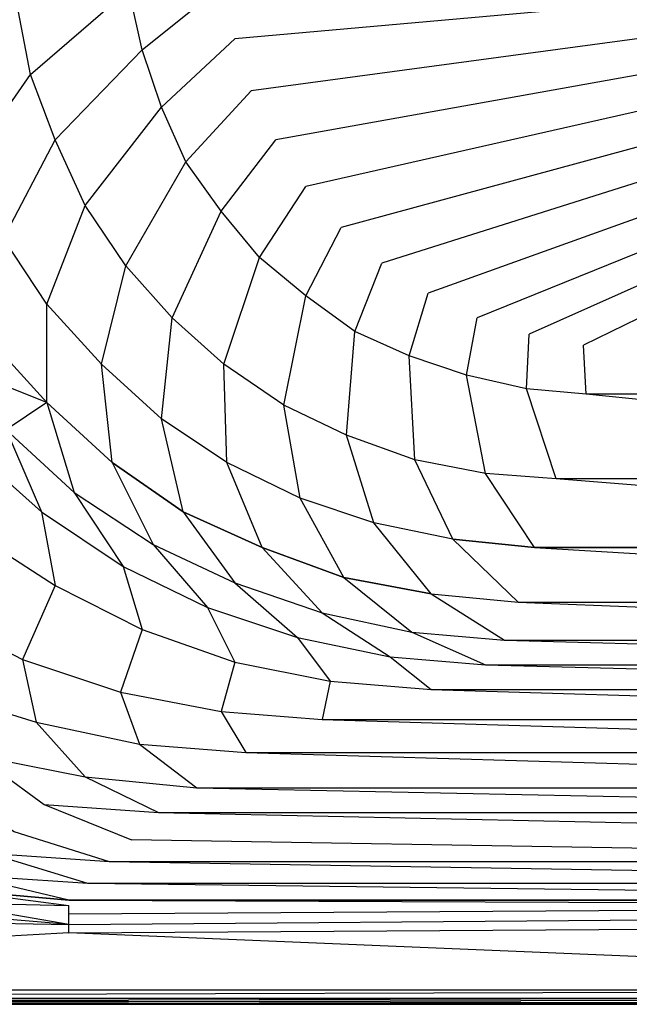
# Model space of a CAD drawing. Extents: x 0 to 1.7, y 0 to 0.75.
# Tile 3 of 17: x 0.36 to 0.57, y 0 to 0.34. Entities that reach past the tile are written whole.
import ezdxf

# ---------------------------------------------------------------- set-up
doc = ezdxf.new("R2010")
doc.units = 0
doc.layers.add('L2_CETUS_BQ170CEU2V_WANNE___REP', color=7, linetype='CONTINUOUS')
doc.layers.add('L3_CETUS_BQ170CEU2V_VER___REPLA', color=7, linetype='CONTINUOUS')

msp = doc.modelspace()

# ---------------------------------------------------------------- linework, layer by layer
at = {"layer": 'L2_CETUS_BQ170CEU2V_WANNE___REP', "color": 8}
for points, invisible_edges in [([(0.85, 0.375, 0.145), (0.431784, 0.337705, 0.145), (0.427973, 0.356831, 0.145), (0.85, 0.375, 0.145)], 14), ([(0.85, 0.375, 0.145), (0.4375, 0.319536, 0.145), (0.431784, 0.337705, 0.145), (0.85, 0.375, 0.145)], 14), ([(0.85, 0.375, 0.145), (0.446074, 0.302322, 0.145), (0.4375, 0.319536, 0.145), (0.85, 0.375, 0.145)], 14), ([(0.85, 0.375, 0.145), (0.456553, 0.286066, 0.145), (0.446074, 0.302322, 0.145), (0.85, 0.375, 0.145)], 14), ([(0.85, 0.375, 0.145), (0.468938, 0.271721, 0.145), (0.456553, 0.286066, 0.145), (0.85, 0.375, 0.145)], 14), ([(0.85, 0.375, 0.145), (0.483227, 0.25929, 0.145), (0.468938, 0.271721, 0.145), (0.85, 0.375, 0.145)], 14), ([(0.85, 0.375, 0.145), (0.499423, 0.24877, 0.145), (0.483227, 0.25929, 0.145), (0.85, 0.375, 0.145)], 14), ([(0.85, 0.375, 0.145), (0.51657, 0.240164, 0.145), (0.499423, 0.24877, 0.145), (0.85, 0.375, 0.145)], 14), ([(0.85, 0.375, 0.145), (0.534671, 0.234426, 0.145), (0.51657, 0.240164, 0.145), (0.85, 0.375, 0.145)], 14), ([(0.85, 0.375, 0.145), (0.553724, 0.230601, 0.145), (0.534671, 0.234426, 0.145), (0.85, 0.375, 0.145)], 14), ([(0.85, 0.375, 0.145), (0.572777, 0.228689, 0.145), (0.553724, 0.230601, 0.145), (0.85, 0.375, 0.145)], 14), ([(0.39463, 0.354918, 0.148), (0.360335, 0.325273, 0.16), (0.355572, 0.350137, 0.16), (0.39463, 0.354918, 0.148)], 13), ([(0.360335, 0.325273, 0.16), (0.39463, 0.354918, 0.148), (0.399394, 0.33388, 0.148), (0.360335, 0.325273, 0.16)], 14), ([(0.427973, 0.356831, 0.145), (0.399394, 0.33388, 0.148), (0.39463, 0.354918, 0.148), (0.427973, 0.356831, 0.145)], 13), ([(0.399394, 0.33388, 0.148), (0.427973, 0.356831, 0.145), (0.431784, 0.337705, 0.145), (0.399394, 0.33388, 0.148)], 14), ([(0.32985, 0.319536, 0.175), (0.355572, 0.350137, 0.16), (0.360335, 0.325273, 0.16), (0.32985, 0.319536, 0.175)], 14), ([(0.431784, 0.337705, 0.145), (0.406062, 0.313798, 0.148), (0.399394, 0.33388, 0.148), (0.431784, 0.337705, 0.145)], 13), ([(0.406062, 0.313798, 0.148), (0.431784, 0.337705, 0.145), (0.4375, 0.319536, 0.145), (0.406062, 0.313798, 0.148)], 14), ([(0.399394, 0.33388, 0.148), (0.368909, 0.302322, 0.16), (0.360335, 0.325273, 0.16), (0.399394, 0.33388, 0.148)], 13), ([(0.368909, 0.302322, 0.16), (0.399394, 0.33388, 0.148), (0.406062, 0.313798, 0.148), (0.368909, 0.302322, 0.16)], 14), ([(0.360335, 0.325273, 0.16), (0.338424, 0.293716, 0.175), (0.32985, 0.319536, 0.175), (0.360335, 0.325273, 0.16)], 13), ([(0.338424, 0.293716, 0.175), (0.360335, 0.325273, 0.16), (0.368909, 0.302322, 0.16), (0.338424, 0.293716, 0.175)], 14), ([(0.4375, 0.319536, 0.145), (0.414636, 0.294672, 0.148), (0.406062, 0.313798, 0.148), (0.4375, 0.319536, 0.145)], 13), ([(0.414636, 0.294672, 0.148), (0.4375, 0.319536, 0.145), (0.446074, 0.302322, 0.145), (0.414636, 0.294672, 0.148)], 14), ([(0.406062, 0.313798, 0.148), (0.379388, 0.279372, 0.16), (0.368909, 0.302322, 0.16), (0.406062, 0.313798, 0.148)], 13), ([(0.379388, 0.279372, 0.16), (0.406062, 0.313798, 0.148), (0.414636, 0.294672, 0.148), (0.379388, 0.279372, 0.16)], 14), ([(0.368909, 0.302322, 0.16), (0.350808, 0.267896, 0.175), (0.338424, 0.293716, 0.175), (0.368909, 0.302322, 0.16)], 13), ([(0.350808, 0.267896, 0.175), (0.368909, 0.302322, 0.16), (0.379388, 0.279372, 0.16), (0.350808, 0.267896, 0.175)], 14), ([(0.446074, 0.302322, 0.145), (0.427021, 0.277459, 0.148), (0.414636, 0.294672, 0.148), (0.446074, 0.302322, 0.145)], 13), ([(0.427021, 0.277459, 0.148), (0.446074, 0.302322, 0.145), (0.456553, 0.286066, 0.145), (0.427021, 0.277459, 0.148)], 14), ([(0.414636, 0.294672, 0.148), (0.393678, 0.258333, 0.16), (0.379388, 0.279372, 0.16), (0.414636, 0.294672, 0.148)], 13), ([(0.393678, 0.258333, 0.16), (0.414636, 0.294672, 0.148), (0.427021, 0.277459, 0.148), (0.393678, 0.258333, 0.16)], 14), ([(0.456553, 0.286066, 0.145), (0.440358, 0.261202, 0.148), (0.427021, 0.277459, 0.148), (0.456553, 0.286066, 0.145)], 13), ([(0.440358, 0.261202, 0.148), (0.456553, 0.286066, 0.145), (0.468938, 0.271721, 0.145), (0.440358, 0.261202, 0.148)], 14), ([(0.379388, 0.279372, 0.16), (0.366051, 0.244945, 0.175), (0.350808, 0.267896, 0.175), (0.379388, 0.279372, 0.16)], 13), ([(0.366051, 0.244945, 0.175), (0.379388, 0.279372, 0.16), (0.393678, 0.258333, 0.16), (0.366051, 0.244945, 0.175)], 14), ([(0.427021, 0.277459, 0.148), (0.409873, 0.240164, 0.16), (0.393678, 0.258333, 0.16), (0.427021, 0.277459, 0.148)], 13), ([(0.409873, 0.240164, 0.16), (0.427021, 0.277459, 0.148), (0.440358, 0.261202, 0.148), (0.409873, 0.240164, 0.16)], 14), ([(0.468938, 0.271721, 0.145), (0.456553, 0.247814, 0.148), (0.440358, 0.261202, 0.148), (0.468938, 0.271721, 0.145)], 13), ([(0.456553, 0.247814, 0.148), (0.468938, 0.271721, 0.145), (0.483227, 0.25929, 0.145), (0.456553, 0.247814, 0.148)], 14), ([(0.345092, 0.23347, 0.195), (0.350808, 0.267896, 0.175), (0.366051, 0.244945, 0.175), (0.345092, 0.23347, 0.195)], 14), ([(0.393678, 0.258333, 0.16), (0.385104, 0.223907, 0.175), (0.366051, 0.244945, 0.175), (0.393678, 0.258333, 0.16)], 13), ([(0.385104, 0.223907, 0.175), (0.393678, 0.258333, 0.16), (0.409873, 0.240164, 0.16), (0.385104, 0.223907, 0.175)], 14), ([(0.440358, 0.261202, 0.148), (0.427973, 0.223907, 0.16), (0.409873, 0.240164, 0.16), (0.440358, 0.261202, 0.148)], 13), ([(0.427973, 0.223907, 0.16), (0.440358, 0.261202, 0.148), (0.456553, 0.247814, 0.148), (0.427973, 0.223907, 0.16)], 14), ([(0.483227, 0.25929, 0.145), (0.473701, 0.235383, 0.148), (0.456553, 0.247814, 0.148), (0.483227, 0.25929, 0.145)], 13), ([(0.473701, 0.235383, 0.148), (0.483227, 0.25929, 0.145), (0.499423, 0.24877, 0.145), (0.473701, 0.235383, 0.148)], 14), ([(0.499423, 0.24877, 0.145), (0.492754, 0.226776, 0.148), (0.473701, 0.235383, 0.148), (0.499423, 0.24877, 0.145)], 13), ([(0.492754, 0.226776, 0.148), (0.499423, 0.24877, 0.145), (0.51657, 0.240164, 0.145), (0.492754, 0.226776, 0.148)], 14), ([(0.366051, 0.244945, 0.175), (0.366051, 0.210519, 0.195), (0.345092, 0.23347, 0.195), (0.366051, 0.244945, 0.175)], 13), ([(0.366051, 0.210519, 0.195), (0.366051, 0.244945, 0.175), (0.385104, 0.223907, 0.175), (0.366051, 0.210519, 0.195)], 14), ([(0.456553, 0.247814, 0.148), (0.448932, 0.209563, 0.16), (0.427973, 0.223907, 0.16), (0.456553, 0.247814, 0.148)], 13), ([(0.448932, 0.209563, 0.16), (0.456553, 0.247814, 0.148), (0.473701, 0.235383, 0.148), (0.448932, 0.209563, 0.16)], 14), ([(0.409873, 0.240164, 0.16), (0.406062, 0.204781, 0.175), (0.385104, 0.223907, 0.175), (0.409873, 0.240164, 0.16)], 13), ([(0.406062, 0.204781, 0.175), (0.409873, 0.240164, 0.16), (0.427973, 0.223907, 0.16), (0.406062, 0.204781, 0.175)], 14), ([(0.51657, 0.240164, 0.145), (0.51276, 0.220082, 0.148), (0.492754, 0.226776, 0.148), (0.51657, 0.240164, 0.145)], 13), ([(0.51276, 0.220082, 0.148), (0.51657, 0.240164, 0.145), (0.534671, 0.234426, 0.145), (0.51276, 0.220082, 0.148)], 14), ([(0.473701, 0.235383, 0.148), (0.470843, 0.199044, 0.16), (0.448932, 0.209563, 0.16), (0.473701, 0.235383, 0.148)], 13), ([(0.470843, 0.199044, 0.16), (0.473701, 0.235383, 0.148), (0.492754, 0.226776, 0.148), (0.470843, 0.199044, 0.16)], 14), ([(0.534671, 0.234426, 0.145), (0.533718, 0.215301, 0.148), (0.51276, 0.220082, 0.148), (0.534671, 0.234426, 0.145)], 13), ([(0.533718, 0.215301, 0.148), (0.534671, 0.234426, 0.145), (0.553724, 0.230601, 0.145), (0.533718, 0.215301, 0.148)], 14), ([(0.366051, 0.210519, 0.195), (0.32985, 0.224863, 0.225), (0.345092, 0.23347, 0.195), (0.366051, 0.210519, 0.195)], 14), ([(0.553724, 0.230601, 0.145), (0.554677, 0.213388, 0.148), (0.533718, 0.215301, 0.148), (0.553724, 0.230601, 0.145)], 13), ([(0.554677, 0.213388, 0.148), (0.553724, 0.230601, 0.145), (0.572777, 0.228689, 0.145), (0.554677, 0.213388, 0.148)], 14), ([(0.572777, 0.228689, 0.145), (0.85, 0.213388, 0.148), (0.554677, 0.213388, 0.148), (0.572777, 0.228689, 0.145)], 13), ([(0.32985, 0.224863, 0.225), (0.366051, 0.210519, 0.195), (0.351761, 0.200956, 0.225), (0.32985, 0.224863, 0.225)], 13), ([(0.385104, 0.223907, 0.175), (0.388915, 0.189481, 0.195), (0.366051, 0.210519, 0.195), (0.385104, 0.223907, 0.175)], 13), ([(0.388915, 0.189481, 0.195), (0.385104, 0.223907, 0.175), (0.406062, 0.204781, 0.175), (0.388915, 0.189481, 0.195)], 14), ([(0.427973, 0.223907, 0.16), (0.428926, 0.189481, 0.175), (0.406062, 0.204781, 0.175), (0.427973, 0.223907, 0.16)], 13), ([(0.428926, 0.189481, 0.175), (0.427973, 0.223907, 0.16), (0.448932, 0.209563, 0.16), (0.428926, 0.189481, 0.175)], 14), ([(0.492754, 0.226776, 0.148), (0.494659, 0.190437, 0.16), (0.470843, 0.199044, 0.16), (0.492754, 0.226776, 0.148)], 13), ([(0.494659, 0.190437, 0.16), (0.492754, 0.226776, 0.148), (0.51276, 0.220082, 0.148), (0.494659, 0.190437, 0.16)], 14), ([(0.51276, 0.220082, 0.148), (0.519428, 0.185656, 0.16), (0.494659, 0.190437, 0.16), (0.51276, 0.220082, 0.148)], 13), ([(0.519428, 0.185656, 0.16), (0.51276, 0.220082, 0.148), (0.533718, 0.215301, 0.148), (0.519428, 0.185656, 0.16)], 14), ([(0.533718, 0.215301, 0.148), (0.544197, 0.183743, 0.16), (0.519428, 0.185656, 0.16), (0.533718, 0.215301, 0.148)], 13), ([(0.544197, 0.183743, 0.16), (0.533718, 0.215301, 0.148), (0.554677, 0.213388, 0.148), (0.544197, 0.183743, 0.16)], 14), ([(0.366051, 0.210519, 0.195), (0.375577, 0.178962, 0.225), (0.351761, 0.200956, 0.225), (0.366051, 0.210519, 0.195)], 14), ([(0.375577, 0.178962, 0.225), (0.366051, 0.210519, 0.195), (0.388915, 0.189481, 0.195), (0.375577, 0.178962, 0.225)], 13), ([(0.554677, 0.213388, 0.148), (0.85, 0.183743, 0.16), (0.544197, 0.183743, 0.16), (0.554677, 0.213388, 0.148)], 13), ([(0.85, 0.183743, 0.16), (0.554677, 0.213388, 0.148), (0.85, 0.213388, 0.148), (0.85, 0.183743, 0.16)], 14), ([(0.448932, 0.209563, 0.16), (0.454648, 0.177049, 0.175), (0.428926, 0.189481, 0.175), (0.448932, 0.209563, 0.16)], 13), ([(0.454648, 0.177049, 0.175), (0.448932, 0.209563, 0.16), (0.470843, 0.199044, 0.16), (0.454648, 0.177049, 0.175)], 14), ([(0.406062, 0.204781, 0.175), (0.413684, 0.172268, 0.195), (0.388915, 0.189481, 0.195), (0.406062, 0.204781, 0.175)], 13), ([(0.413684, 0.172268, 0.195), (0.406062, 0.204781, 0.175), (0.428926, 0.189481, 0.175), (0.413684, 0.172268, 0.195)], 14), ([(0.351761, 0.200956, 0.225), (0.364146, 0.172268, 0.28), (0.339376, 0.194262, 0.28), (0.351761, 0.200956, 0.225)], 14), ([(0.364146, 0.172268, 0.28), (0.351761, 0.200956, 0.225), (0.375577, 0.178962, 0.225), (0.364146, 0.172268, 0.28)], 13), ([(0.470843, 0.199044, 0.16), (0.48037, 0.168443, 0.175), (0.454648, 0.177049, 0.175), (0.470843, 0.199044, 0.16)], 13), ([(0.48037, 0.168443, 0.175), (0.470843, 0.199044, 0.16), (0.494659, 0.190437, 0.16), (0.48037, 0.168443, 0.175)], 14), ([(0.339376, 0.165574, 0.38), (0.339376, 0.194262, 0.28), (0.364146, 0.172268, 0.28), (0.339376, 0.165574, 0.38)], 13), ([(0.388915, 0.189481, 0.195), (0.403204, 0.160792, 0.225), (0.375577, 0.178962, 0.225), (0.388915, 0.189481, 0.195)], 14), ([(0.403204, 0.160792, 0.225), (0.388915, 0.189481, 0.195), (0.413684, 0.172268, 0.195), (0.403204, 0.160792, 0.225)], 13), ([(0.428926, 0.189481, 0.175), (0.441311, 0.159836, 0.195), (0.413684, 0.172268, 0.195), (0.428926, 0.189481, 0.175)], 13), ([(0.441311, 0.159836, 0.195), (0.428926, 0.189481, 0.175), (0.454648, 0.177049, 0.175), (0.441311, 0.159836, 0.195)], 14), ([(0.494659, 0.190437, 0.16), (0.507997, 0.162705, 0.175), (0.48037, 0.168443, 0.175), (0.494659, 0.190437, 0.16)], 13), ([(0.507997, 0.162705, 0.175), (0.494659, 0.190437, 0.16), (0.519428, 0.185656, 0.16), (0.507997, 0.162705, 0.175)], 14), ([(0.519428, 0.185656, 0.16), (0.536576, 0.159836, 0.175), (0.507997, 0.162705, 0.175), (0.519428, 0.185656, 0.16)], 13), ([(0.536576, 0.159836, 0.175), (0.519428, 0.185656, 0.16), (0.544197, 0.183743, 0.16), (0.536576, 0.159836, 0.175)], 14), ([(0.544197, 0.183743, 0.16), (0.85, 0.159836, 0.175), (0.536576, 0.159836, 0.175), (0.544197, 0.183743, 0.16)], 13), ([(0.85, 0.159836, 0.175), (0.544197, 0.183743, 0.16), (0.85, 0.183743, 0.16), (0.85, 0.159836, 0.175)], 14), ([(0.375577, 0.178962, 0.225), (0.392725, 0.153142, 0.28), (0.364146, 0.172268, 0.28), (0.375577, 0.178962, 0.225)], 14), ([(0.392725, 0.153142, 0.28), (0.375577, 0.178962, 0.225), (0.403204, 0.160792, 0.225), (0.392725, 0.153142, 0.28)], 13), ([(0.454648, 0.177049, 0.175), (0.46989, 0.149317, 0.195), (0.441311, 0.159836, 0.195), (0.454648, 0.177049, 0.175)], 13), ([(0.46989, 0.149317, 0.195), (0.454648, 0.177049, 0.175), (0.48037, 0.168443, 0.175), (0.46989, 0.149317, 0.195)], 14), ([(0.364146, 0.172268, 0.28), (0.368909, 0.146448, 0.38), (0.339376, 0.165574, 0.38), (0.364146, 0.172268, 0.28)], 14), ([(0.368909, 0.146448, 0.38), (0.364146, 0.172268, 0.28), (0.392725, 0.153142, 0.28), (0.368909, 0.146448, 0.38)], 13), ([(0.413684, 0.172268, 0.195), (0.431784, 0.147404, 0.225), (0.403204, 0.160792, 0.225), (0.413684, 0.172268, 0.195)], 14), ([(0.431784, 0.147404, 0.225), (0.413684, 0.172268, 0.195), (0.441311, 0.159836, 0.195), (0.431784, 0.147404, 0.225)], 13), ([(0.326039, 0.136885, 0.48), (0.339376, 0.165574, 0.38), (0.368909, 0.146448, 0.38), (0.326039, 0.136885, 0.48)], 13), ([(0.48037, 0.168443, 0.175), (0.500375, 0.143579, 0.195), (0.46989, 0.149317, 0.195), (0.48037, 0.168443, 0.175)], 13), ([(0.500375, 0.143579, 0.195), (0.48037, 0.168443, 0.175), (0.507997, 0.162705, 0.175), (0.500375, 0.143579, 0.195)], 14), ([(0.507997, 0.162705, 0.175), (0.53086, 0.14071, 0.195), (0.500375, 0.143579, 0.195), (0.507997, 0.162705, 0.175)], 14), ([(0.53086, 0.14071, 0.195), (0.507997, 0.162705, 0.175), (0.536576, 0.159836, 0.175), (0.53086, 0.14071, 0.195)], 13), ([(0.403204, 0.160792, 0.225), (0.422258, 0.138798, 0.28), (0.392725, 0.153142, 0.28), (0.403204, 0.160792, 0.225)], 14), ([(0.422258, 0.138798, 0.28), (0.403204, 0.160792, 0.225), (0.431784, 0.147404, 0.225), (0.422258, 0.138798, 0.28)], 13), ([(0.441311, 0.159836, 0.195), (0.462269, 0.136885, 0.225), (0.431784, 0.147404, 0.225), (0.441311, 0.159836, 0.195)], 14), ([(0.462269, 0.136885, 0.225), (0.441311, 0.159836, 0.195), (0.46989, 0.149317, 0.195), (0.462269, 0.136885, 0.225)], 13), ([(0.536576, 0.159836, 0.175), (0.85, 0.14071, 0.195), (0.53086, 0.14071, 0.195), (0.536576, 0.159836, 0.175)], 14), ([(0.85, 0.14071, 0.195), (0.536576, 0.159836, 0.175), (0.85, 0.159836, 0.175), (0.85, 0.14071, 0.195)], 13), ([(0.392725, 0.153142, 0.28), (0.399394, 0.131148, 0.38), (0.368909, 0.146448, 0.38), (0.392725, 0.153142, 0.28)], 14), ([(0.399394, 0.131148, 0.38), (0.392725, 0.153142, 0.28), (0.422258, 0.138798, 0.28), (0.399394, 0.131148, 0.38)], 13), ([(0.46989, 0.149317, 0.195), (0.493707, 0.130191, 0.225), (0.462269, 0.136885, 0.225), (0.46989, 0.149317, 0.195)], 14), ([(0.493707, 0.130191, 0.225), (0.46989, 0.149317, 0.195), (0.500375, 0.143579, 0.195), (0.493707, 0.130191, 0.225)], 13), ([(0.368909, 0.146448, 0.38), (0.357477, 0.120628, 0.48), (0.326039, 0.136885, 0.48), (0.368909, 0.146448, 0.38)], 14), ([(0.357477, 0.120628, 0.48), (0.368909, 0.146448, 0.38), (0.399394, 0.131148, 0.38), (0.357477, 0.120628, 0.48)], 13), ([(0.431784, 0.147404, 0.225), (0.453695, 0.128279, 0.28), (0.422258, 0.138798, 0.28), (0.431784, 0.147404, 0.225)], 14), ([(0.453695, 0.128279, 0.28), (0.431784, 0.147404, 0.225), (0.462269, 0.136885, 0.225), (0.453695, 0.128279, 0.28)], 13), ([(0.500375, 0.143579, 0.195), (0.526097, 0.127322, 0.225), (0.493707, 0.130191, 0.225), (0.500375, 0.143579, 0.195)], 14), ([(0.526097, 0.127322, 0.225), (0.500375, 0.143579, 0.195), (0.53086, 0.14071, 0.195), (0.526097, 0.127322, 0.225)], 13), ([(0.422258, 0.138798, 0.28), (0.431784, 0.119672, 0.38), (0.399394, 0.131148, 0.38), (0.422258, 0.138798, 0.28)], 14), ([(0.431784, 0.119672, 0.38), (0.422258, 0.138798, 0.28), (0.453695, 0.128279, 0.28), (0.431784, 0.119672, 0.38)], 13), ([(0.53086, 0.14071, 0.195), (0.85, 0.127322, 0.225), (0.526097, 0.127322, 0.225), (0.53086, 0.14071, 0.195)], 14), ([(0.85, 0.127322, 0.225), (0.53086, 0.14071, 0.195), (0.85, 0.14071, 0.195), (0.85, 0.127322, 0.225)], 13), ([(0.326039, 0.110109, 0.53), (0.326039, 0.136885, 0.48), (0.357477, 0.120628, 0.48), (0.326039, 0.110109, 0.53)], 13), ([(0.462269, 0.136885, 0.225), (0.486085, 0.121585, 0.28), (0.453695, 0.128279, 0.28), (0.462269, 0.136885, 0.225)], 14), ([(0.486085, 0.121585, 0.28), (0.462269, 0.136885, 0.225), (0.493707, 0.130191, 0.225), (0.486085, 0.121585, 0.28)], 13), ([(0.399394, 0.131148, 0.38), (0.391773, 0.109153, 0.48), (0.357477, 0.120628, 0.48), (0.399394, 0.131148, 0.38)], 14), ([(0.391773, 0.109153, 0.48), (0.399394, 0.131148, 0.38), (0.431784, 0.119672, 0.38), (0.391773, 0.109153, 0.48)], 13), ([(0.453695, 0.128279, 0.28), (0.465127, 0.112978, 0.38), (0.431784, 0.119672, 0.38), (0.453695, 0.128279, 0.28)], 14), ([(0.465127, 0.112978, 0.38), (0.453695, 0.128279, 0.28), (0.486085, 0.121585, 0.28), (0.465127, 0.112978, 0.38)], 13), ([(0.493707, 0.130191, 0.225), (0.519428, 0.118716, 0.28), (0.486085, 0.121585, 0.28), (0.493707, 0.130191, 0.225)], 14), ([(0.519428, 0.118716, 0.28), (0.493707, 0.130191, 0.225), (0.526097, 0.127322, 0.225), (0.519428, 0.118716, 0.28)], 13), ([(0.526097, 0.127322, 0.225), (0.85, 0.118716, 0.28), (0.519428, 0.118716, 0.28), (0.526097, 0.127322, 0.225)], 14), ([(0.85, 0.118716, 0.28), (0.526097, 0.127322, 0.225), (0.85, 0.127322, 0.225), (0.85, 0.118716, 0.28)], 13), ([(0.357477, 0.120628, 0.48), (0.36224, 0.098634, 0.53), (0.326039, 0.110109, 0.53), (0.357477, 0.120628, 0.48)], 14), ([(0.36224, 0.098634, 0.53), (0.357477, 0.120628, 0.48), (0.391773, 0.109153, 0.48), (0.36224, 0.098634, 0.53)], 13), ([(0.486085, 0.121585, 0.28), (0.500375, 0.110109, 0.38), (0.465127, 0.112978, 0.38), (0.486085, 0.121585, 0.28)], 14), ([(0.500375, 0.110109, 0.38), (0.486085, 0.121585, 0.28), (0.519428, 0.118716, 0.28), (0.500375, 0.110109, 0.38)], 13), ([(0.431784, 0.119672, 0.38), (0.427021, 0.102459, 0.48), (0.391773, 0.109153, 0.48), (0.431784, 0.119672, 0.38)], 14), ([(0.427021, 0.102459, 0.48), (0.431784, 0.119672, 0.38), (0.465127, 0.112978, 0.38), (0.427021, 0.102459, 0.48)], 13), ([(0.519428, 0.118716, 0.28), (0.85, 0.110109, 0.38), (0.500375, 0.110109, 0.38), (0.519428, 0.118716, 0.28)], 14), ([(0.85, 0.110109, 0.38), (0.519428, 0.118716, 0.28), (0.85, 0.118716, 0.28), (0.85, 0.110109, 0.38)], 13), ([(0.465127, 0.112978, 0.38), (0.462269, 0.09959, 0.48), (0.427021, 0.102459, 0.48), (0.465127, 0.112978, 0.38)], 14), ([(0.462269, 0.09959, 0.48), (0.465127, 0.112978, 0.38), (0.500375, 0.110109, 0.38), (0.462269, 0.09959, 0.48)], 13), ([(0.341282, 0.087159, 0.559), (0.326039, 0.110109, 0.53), (0.36224, 0.098634, 0.53), (0.341282, 0.087159, 0.559)], 13), ([(0.391773, 0.109153, 0.48), (0.398441, 0.090984, 0.53), (0.36224, 0.098634, 0.53), (0.391773, 0.109153, 0.48)], 14), ([(0.398441, 0.090984, 0.53), (0.391773, 0.109153, 0.48), (0.427021, 0.102459, 0.48), (0.398441, 0.090984, 0.53)], 13), ([(0.500375, 0.110109, 0.38), (0.85, 0.09959, 0.48), (0.462269, 0.09959, 0.48), (0.500375, 0.110109, 0.38)], 14), ([(0.85, 0.09959, 0.48), (0.500375, 0.110109, 0.38), (0.85, 0.110109, 0.38), (0.85, 0.09959, 0.48)], 13), ([(0.427021, 0.102459, 0.48), (0.435595, 0.088115, 0.53), (0.398441, 0.090984, 0.53), (0.427021, 0.102459, 0.48)], 14), ([(0.435595, 0.088115, 0.53), (0.427021, 0.102459, 0.48), (0.462269, 0.09959, 0.48), (0.435595, 0.088115, 0.53)], 13), ([(0.36224, 0.098634, 0.53), (0.379388, 0.079508, 0.559), (0.341282, 0.087159, 0.559), (0.36224, 0.098634, 0.53)], 14), ([(0.379388, 0.079508, 0.559), (0.36224, 0.098634, 0.53), (0.398441, 0.090984, 0.53), (0.379388, 0.079508, 0.559)], 13), ([(0.462269, 0.09959, 0.48), (0.85, 0.088115, 0.53), (0.435595, 0.088115, 0.53), (0.462269, 0.09959, 0.48)], 14), ([(0.85, 0.088115, 0.53), (0.462269, 0.09959, 0.48), (0.85, 0.09959, 0.48), (0.85, 0.088115, 0.53)], 13), ([(0.398441, 0.090984, 0.53), (0.418447, 0.075683, 0.559), (0.379388, 0.079508, 0.559), (0.398441, 0.090984, 0.53)], 14), ([(0.418447, 0.075683, 0.559), (0.398441, 0.090984, 0.53), (0.435595, 0.088115, 0.53), (0.418447, 0.075683, 0.559)], 13), ([(0.341282, 0.087159, 0.559), (0.365098, 0.069945, 0.572), (0.326039, 0.078552, 0.572), (0.341282, 0.087159, 0.559)], 14), ([(0.365098, 0.069945, 0.572), (0.341282, 0.087159, 0.559), (0.379388, 0.079508, 0.559), (0.365098, 0.069945, 0.572)], 13), ([(0.435595, 0.088115, 0.53), (0.85, 0.075683, 0.559), (0.418447, 0.075683, 0.559), (0.435595, 0.088115, 0.53)], 14), ([(0.85, 0.075683, 0.559), (0.435595, 0.088115, 0.53), (0.85, 0.088115, 0.53), (0.85, 0.075683, 0.559)], 13), ([(0.379388, 0.079508, 0.559), (0.40511, 0.067077, 0.572), (0.365098, 0.069945, 0.572), (0.379388, 0.079508, 0.559)], 14), ([(0.40511, 0.067077, 0.572), (0.379388, 0.079508, 0.559), (0.418447, 0.075683, 0.559), (0.40511, 0.067077, 0.572)], 13), ([(0.354619, 0.060383, 0.583), (0.326039, 0.078552, 0.572), (0.365098, 0.069945, 0.572), (0.354619, 0.060383, 0.583)], 14), ([(0.418447, 0.075683, 0.559), (0.85, 0.067077, 0.572), (0.40511, 0.067077, 0.572), (0.418447, 0.075683, 0.559)], 14), ([(0.85, 0.067077, 0.572), (0.418447, 0.075683, 0.559), (0.85, 0.075683, 0.559), (0.85, 0.067077, 0.572)], 13), ([(0.365098, 0.069945, 0.572), (0.395583, 0.057514, 0.583), (0.354619, 0.060383, 0.583), (0.365098, 0.069945, 0.572)], 14), ([(0.395583, 0.057514, 0.583), (0.365098, 0.069945, 0.572), (0.40511, 0.067077, 0.572), (0.395583, 0.057514, 0.583)], 13), ([(0.40511, 0.067077, 0.572), (0.85, 0.057514, 0.583), (0.395583, 0.057514, 0.583), (0.40511, 0.067077, 0.572)], 14), ([(0.85, 0.057514, 0.583), (0.40511, 0.067077, 0.572), (0.85, 0.067077, 0.572), (0.85, 0.057514, 0.583)], 13), ([(0.354619, 0.060383, 0.583), (0.387962, 0.049863, 0.589), (0.346045, 0.052732, 0.589), (0.354619, 0.060383, 0.583)], 13), ([(0.387962, 0.049863, 0.589), (0.354619, 0.060383, 0.583), (0.395583, 0.057514, 0.583), (0.387962, 0.049863, 0.589)], 14), ([(0.395583, 0.057514, 0.583), (0.85, 0.049863, 0.589), (0.387962, 0.049863, 0.589), (0.395583, 0.057514, 0.583)], 13), ([(0.85, 0.049863, 0.589), (0.395583, 0.057514, 0.583), (0.85, 0.057514, 0.583), (0.85, 0.049863, 0.589)], 14), ([(0.346045, 0.052732, 0.589), (0.380341, 0.042213, 0.593), (0.337471, 0.045082, 0.593), (0.346045, 0.052732, 0.589)], 13), ([(0.380341, 0.042213, 0.593), (0.346045, 0.052732, 0.589), (0.387962, 0.049863, 0.589), (0.380341, 0.042213, 0.593)], 14), ([(0.387962, 0.049863, 0.589), (0.85, 0.042213, 0.593), (0.380341, 0.042213, 0.593), (0.387962, 0.049863, 0.589)], 13), ([(0.85, 0.042213, 0.593), (0.387962, 0.049863, 0.589), (0.85, 0.049863, 0.589), (0.85, 0.042213, 0.593)], 14), ([(0.337471, 0.045082, 0.593), (0.373672, 0.036475, 0.595), (0.32985, 0.040301, 0.595), (0.337471, 0.045082, 0.593)], 13), ([(0.373672, 0.036475, 0.595), (0.337471, 0.045082, 0.593), (0.380341, 0.042213, 0.593), (0.373672, 0.036475, 0.595)], 14), ([(0.380341, 0.042213, 0.593), (0.85, 0.036475, 0.595), (0.373672, 0.036475, 0.595), (0.380341, 0.042213, 0.593)], 13), ([(0.85, 0.036475, 0.595), (0.380341, 0.042213, 0.593), (0.85, 0.042213, 0.593), (0.85, 0.036475, 0.595)], 14), ([(0.373672, 0.034563, 0.597), (0.32985, 0.040301, 0.595), (0.373672, 0.036475, 0.595), (0.373672, 0.034563, 0.597)], 13), ([(0.32985, 0.040301, 0.595), (0.373672, 0.034563, 0.597), (0.32985, 0.038388, 0.597), (0.32985, 0.040301, 0.595)], 14), ([(0.373672, 0.034563, 0.597), (0.32985, 0.035519, 0.599), (0.32985, 0.038388, 0.597), (0.373672, 0.034563, 0.597)], 13), ([(0.32985, 0.035519, 0.599), (0.373672, 0.027869, 0.6), (0.328897, 0.031694, 0.6), (0.32985, 0.035519, 0.599)], 13), ([(0.373672, 0.027869, 0.6), (0.32985, 0.035519, 0.599), (0.373672, 0.031694, 0.599), (0.373672, 0.027869, 0.6)], 14), ([(0.32985, 0.035519, 0.599), (0.373672, 0.034563, 0.597), (0.373672, 0.031694, 0.599), (0.32985, 0.035519, 0.599)], 14), ([(0.85, 0.034563, 0.597), (0.373672, 0.036475, 0.595), (0.85, 0.036475, 0.595), (0.85, 0.034563, 0.597)], 13), ([(0.373672, 0.036475, 0.595), (0.85, 0.034563, 0.597), (0.373672, 0.034563, 0.597), (0.373672, 0.036475, 0.595)], 14), ([(0.85, 0.034563, 0.597), (0.373672, 0.031694, 0.599), (0.373672, 0.034563, 0.597), (0.85, 0.034563, 0.597)], 13), ([(0.373672, 0.031694, 0.599), (0.85, 0.034563, 0.597), (0.85, 0.031694, 0.599), (0.373672, 0.031694, 0.599)], 14), ([(0.373672, 0.027869, 0.6), (0.328897, 0.028825, 0.6), (0.328897, 0.031694, 0.6), (0.373672, 0.027869, 0.6)], 13), ([(0.85, 0.031694, 0.599), (0.373672, 0.027869, 0.6), (0.373672, 0.031694, 0.599), (0.85, 0.031694, 0.599)], 13), ([(0.373672, 0.027869, 0.6), (0.85, 0.031694, 0.599), (0.85, 0.027869, 0.6), (0.373672, 0.027869, 0.6)], 14), ([(0.373672, 0.025, 0.6), (0.01, 0.005, 0.6), (0.328897, 0.028825, 0.6), (0.373672, 0.025, 0.6)], 14), ([(0.328897, 0.028825, 0.6), (0.373672, 0.027869, 0.6), (0.373672, 0.025, 0.6), (0.328897, 0.028825, 0.6)], 14), ([(0.85, 0.027869, 0.6), (0.373672, 0.025, 0.6), (0.373672, 0.027869, 0.6), (0.85, 0.027869, 0.6)], 13), ([(0.373672, 0.025, 0.6), (0.85, 0.027869, 0.6), (0.85, 0.025, 0.6), (0.373672, 0.025, 0.6)], 14), ([(0.373672, 0.025, 0.6), (0.85, 0.005, 0.6), (0.01, 0.005, 0.6), (0.373672, 0.025, 0.6)], 13), ([(0.85, 0.005, 0.6), (0.373672, 0.025, 0.6), (0.85, 0.025, 0.6), (0.85, 0.005, 0.6)], 14), ([(0.85, 0.005, 0.6), (0.01, 0.0026, 0.5993), (0.01, 0.005, 0.6), (0.85, 0.005, 0.6)], 13), ([(0.01, 0.0026, 0.5993), (0.85, 0.005, 0.6), (0.85, 0.0026, 0.5993), (0.01, 0.0026, 0.5993)], 14), ([(0.85, 0.0026, 0.5993), (0.01, 0.0007, 0.5974), (0.01, 0.0026, 0.5993), (0.85, 0.0026, 0.5993)], 13), ([(0.01, 0.0007, 0.5974), (0.85, 0.0026, 0.5993), (0.85, 0.0007, 0.5974), (0.01, 0.0007, 0.5974)], 14), ([(0.01, 0, 0.582), (0.85, 0.002, 0.58), (0.01, 0.002, 0.58), (0.01, 0, 0.582)], 13), ([(0.85, 0.002, 0.58), (0.01, 0, 0.582), (0.85, 0, 0.582), (0.85, 0.002, 0.58)], 14), ([(0.01, 0.0007, 0.5974), (0.85, 0, 0.595), (0.01, 0, 0.595), (0.01, 0.0007, 0.5974)], 13), ([(0.85, 0, 0.595), (0.01, 0.0007, 0.5974), (0.85, 0.0007, 0.5974), (0.85, 0, 0.595)], 14), ([(0.01, 0, 0.595), (0.85, 0, 0.582), (0.01, 0, 0.582), (0.01, 0, 0.595)], 13), ([(0.85, 0, 0.582), (0.01, 0, 0.595), (0.85, 0, 0.595), (0.85, 0, 0.582)], 14)]:
    msp.add_3dface(points, dxfattribs=dict(at, invisible_edges=invisible_edges))
at = {"layer": 'L3_CETUS_BQ170CEU2V_VER___REPLA', "color": 8}
for points, invisible_edges in [([(0.85, 0, 0.579975), (0.01, 0.002, 0.58), (0.01, 0, 0.579975), (0.85, 0, 0.579975)], 13), ([(0.01, 0.002, 0.58), (0.85, 0, 0.579975), (0.85, 0.002, 0.58), (0.01, 0.002, 0.58)], 14), ([(0.85, 0, 0.579975), (0.01, 0), (0.85, 0), (0.85, 0, 0.579975)], 13), ([(0.01, 0), (0.85, 0, 0.579975), (0.01, 0, 0.579975), (0.01, 0)], 14)]:
    msp.add_3dface(points, dxfattribs=dict(at, invisible_edges=invisible_edges))

doc.saveas('drawing.dxf')
